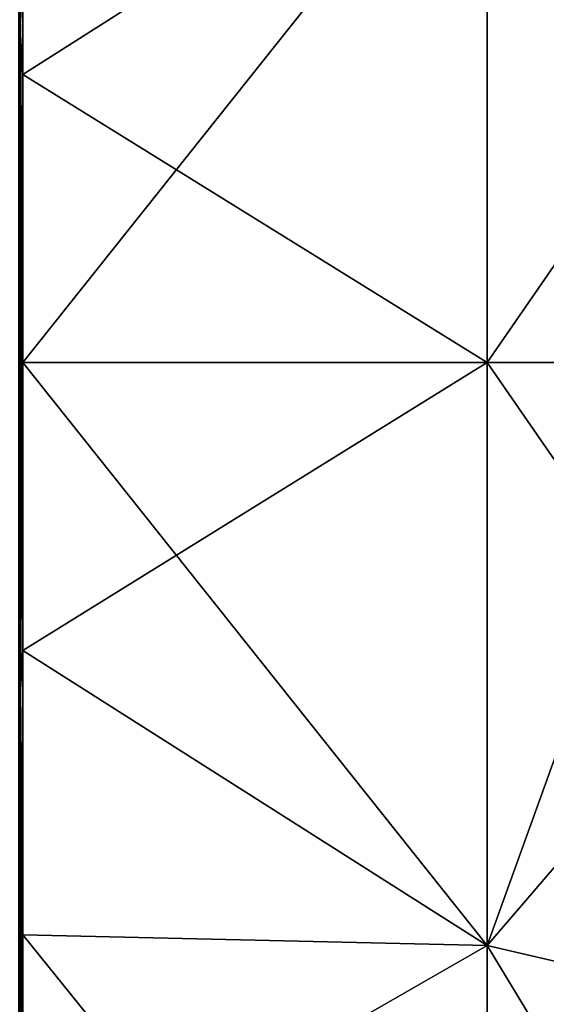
# Model space of a CAD drawing. Header units: millimetres. Extents: x -229 to 223, y -44 to 475.
# Tile 28 of 81: x -212 to -192, y 336 to 373. Entities that reach past the tile are written whole.
import ezdxf

# ---------------------------------------------------------------- set-up
doc = ezdxf.new("R2010")
doc.units = ezdxf.units.MM
doc.header["$LTSCALE"] = 52.148148
for name, color, linetype in [('255', 7, 'CONTINUOUS'), ('256', 7, 'CONTINUOUS'), ('334', 7, 'CONTINUOUS'), ('337', 7, 'CONTINUOUS'), ('338', 7, 'CONTINUOUS'), ('349', 7, 'CONTINUOUS')]:
    doc.layers.add(name, color=color, linetype=linetype)

msp = doc.modelspace()

# ---------------------------------------------------------------- linework, layer by layer
at = {"layer": '255', "linetype": 'Continuous'}
for points in [[(-186.023, 372.061, 132.841), (-184.572, 384.032, 132.834), (-194.355, 381.764, 121.515), (-186.023, 372.061, 132.841)], [(-194.355, 360, 123.448), (-194.355, 381.764, 121.515), (-211.672, 360, 97.416), (-194.355, 360, 123.448)], [(-211.672, 360, 97.416), (-194.355, 381.764, 121.515), (-211.672, 370.744, 96.822), (-211.672, 360, 97.416)], [(-211.672, 370.744, 96.822), (-194.355, 381.764, 121.515), (-211.672, 381.356, 95.046), (-211.672, 370.744, 96.822)], [(-194.355, 360, 123.448), (-186.023, 372.061, 132.841), (-194.355, 381.764, 121.515), (-194.355, 360, 123.448)], [(-186.508, 360, 132.844), (-186.023, 372.061, 132.841), (-194.355, 360, 123.448), (-186.508, 360, 132.844)], [(-194.355, 338.236, 121.515), (-194.355, 360, 123.448), (-211.672, 349.256, 96.822), (-194.355, 338.236, 121.515)], [(-211.672, 349.256, 96.822), (-194.355, 360, 123.448), (-211.672, 360, 97.416), (-211.672, 349.256, 96.822)], [(-186.023, 347.939, 132.841), (-186.508, 360, 132.844), (-194.355, 338.236, 121.515), (-186.023, 347.939, 132.841)], [(-194.355, 338.236, 121.515), (-186.508, 360, 132.844), (-194.355, 360, 123.448), (-194.355, 338.236, 121.515)], [(-211.672, 338.644, 95.046), (-194.355, 338.236, 121.515), (-211.672, 349.256, 96.822), (-211.672, 338.644, 95.046)], [(-184.572, 335.968, 132.834), (-186.023, 347.939, 132.841), (-194.355, 338.236, 121.515), (-184.572, 335.968, 132.834)], [(-211.672, 328.292, 92.111), (-194.355, 338.236, 121.515), (-211.672, 338.644, 95.046), (-211.672, 328.292, 92.111)], [(-194.355, 317.155, 115.775), (-194.355, 338.236, 121.515), (-211.672, 328.292, 92.111), (-194.355, 317.155, 115.775)], [(-194.355, 317.155, 115.775), (-184.572, 335.968, 132.834), (-194.355, 338.236, 121.515), (-194.355, 317.155, 115.775)]]:
    msp.add_3dface(points, dxfattribs=at)
at = {"layer": '256', "linetype": 'Continuous'}
for points in [[(-186.023, 372.061, -132.841), (-194.355, 381.764, -121.515), (-184.572, 384.032, -132.834), (-186.023, 372.061, -132.841)], [(-211.672, 370.744, -96.822), (-211.672, 381.356, -95.046), (-194.355, 381.764, -121.515), (-211.672, 370.744, -96.822)], [(-194.355, 360, -123.448), (-211.672, 370.744, -96.822), (-194.355, 381.764, -121.515), (-194.355, 360, -123.448)], [(-194.355, 360, -123.448), (-194.355, 381.764, -121.515), (-186.508, 360, -132.844), (-194.355, 360, -123.448)], [(-186.508, 360, -132.844), (-194.355, 381.764, -121.515), (-186.023, 372.061, -132.841), (-186.508, 360, -132.844)], [(-211.672, 360, -97.416), (-211.672, 370.744, -96.822), (-194.355, 360, -123.448), (-211.672, 360, -97.416)], [(-211.672, 349.256, -96.822), (-211.672, 360, -97.416), (-194.355, 338.236, -121.515), (-211.672, 349.256, -96.822)], [(-194.355, 338.236, -121.515), (-211.672, 360, -97.416), (-194.355, 360, -123.448), (-194.355, 338.236, -121.515)], [(-194.355, 338.236, -121.515), (-194.355, 360, -123.448), (-186.023, 347.939, -132.841), (-194.355, 338.236, -121.515)], [(-186.023, 347.939, -132.841), (-194.355, 360, -123.448), (-186.508, 360, -132.844), (-186.023, 347.939, -132.841)], [(-211.672, 338.644, -95.046), (-211.672, 349.256, -96.822), (-194.355, 338.236, -121.515), (-211.672, 338.644, -95.046)], [(-184.572, 335.968, -132.834), (-194.355, 338.236, -121.515), (-186.023, 347.939, -132.841), (-184.572, 335.968, -132.834)], [(-211.672, 328.292, -92.111), (-211.672, 338.644, -95.046), (-194.355, 317.155, -115.775), (-211.672, 328.292, -92.111)], [(-194.355, 317.155, -115.775), (-211.672, 338.644, -95.046), (-194.355, 338.236, -121.515), (-194.355, 317.155, -115.775)], [(-194.355, 317.155, -115.775), (-194.355, 338.236, -121.515), (-178.83, 312.596, -132.805), (-194.355, 317.155, -115.775)], [(-178.83, 312.596, -132.805), (-194.355, 338.236, -121.515), (-184.572, 335.968, -132.834), (-178.83, 312.596, -132.805)]]:
    msp.add_3dface(points, dxfattribs=at)
at = {"layer": '334', "linetype": 'Continuous'}
for points in [[(-211.766, 372.208, -96.149), (-211.819, 381.182, -94.273), (-211.766, 395.85, -90.047), (-211.766, 372.208, -96.149)], [(-211.819, 360, -96.624), (-211.819, 381.182, -94.273), (-211.766, 372.208, -96.149), (-211.819, 360, -96.624)], [(-211.766, 347.792, -96.149), (-211.819, 360, -96.624), (-211.766, 372.208, -96.149), (-211.766, 347.792, -96.149)], [(-211.819, 338.818, -94.273), (-211.819, 360, -96.624), (-211.766, 347.792, -96.149), (-211.819, 338.818, -94.273)], [(-211.766, 324.15, -90.047), (-211.819, 338.818, -94.273), (-211.766, 347.792, -96.149), (-211.766, 324.15, -90.047)], [(-211.819, 318.666, -87.337), (-211.819, 338.818, -94.273), (-211.766, 324.15, -90.047), (-211.819, 318.666, -87.337)]]:
    msp.add_3dface(points, dxfattribs=at)
at = {"layer": '337', "linetype": 'Continuous'}
for points in [[(-211.766, 395.85, 90.047), (-211.819, 381.182, 94.273), (-211.766, 372.208, 96.149), (-211.766, 395.85, 90.047)], [(-211.819, 381.182, 94.273), (-211.819, 360, 96.624), (-211.766, 372.208, 96.149), (-211.819, 381.182, 94.273)], [(-211.766, 372.208, 96.149), (-211.819, 360, 96.624), (-211.766, 347.792, 96.149), (-211.766, 372.208, 96.149)], [(-211.819, 360, 96.624), (-211.819, 338.818, 94.273), (-211.766, 347.792, 96.149), (-211.819, 360, 96.624)], [(-211.766, 347.792, 96.149), (-211.819, 338.818, 94.273), (-211.766, 324.15, 90.047), (-211.766, 347.792, 96.149)], [(-211.819, 338.818, 94.273), (-211.819, 318.666, 87.337), (-211.766, 324.15, 90.047), (-211.819, 338.818, 94.273)]]:
    msp.add_3dface(points, dxfattribs=at)
at = {"layer": '338', "linetype": 'Continuous'}
for points in [[(-211.672, 391.708, 92.111), (-211.766, 395.85, 90.047), (-211.766, 372.208, 96.149), (-211.672, 391.708, 92.111)], [(-211.672, 381.356, 95.046), (-211.672, 391.708, 92.111), (-211.766, 372.208, 96.149), (-211.672, 381.356, 95.046)], [(-211.672, 370.744, 96.822), (-211.672, 381.356, 95.046), (-211.766, 372.208, 96.149), (-211.672, 370.744, 96.822)], [(-211.672, 370.744, 96.822), (-211.766, 372.208, 96.149), (-211.766, 347.792, 96.149), (-211.672, 370.744, 96.822)], [(-211.672, 360, 97.416), (-211.672, 370.744, 96.822), (-211.766, 347.792, 96.149), (-211.672, 360, 97.416)], [(-211.672, 349.256, 96.822), (-211.672, 360, 97.416), (-211.766, 347.792, 96.149), (-211.672, 349.256, 96.822)], [(-211.672, 338.644, 95.046), (-211.672, 349.256, 96.822), (-211.766, 347.792, 96.149), (-211.672, 338.644, 95.046)], [(-211.672, 338.644, 95.046), (-211.766, 347.792, 96.149), (-211.766, 324.15, 90.047), (-211.672, 338.644, 95.046)], [(-211.672, 328.292, 92.111), (-211.672, 338.644, 95.046), (-211.766, 324.15, 90.047), (-211.672, 328.292, 92.111)]]:
    msp.add_3dface(points, dxfattribs=at)
at = {"layer": '349', "linetype": 'Continuous'}
for points in [[(-211.672, 381.356, -95.046), (-211.766, 372.208, -96.149), (-211.766, 395.85, -90.047), (-211.672, 381.356, -95.046)], [(-211.672, 381.356, -95.046), (-211.672, 370.744, -96.822), (-211.766, 372.208, -96.149), (-211.672, 381.356, -95.046)], [(-211.672, 370.744, -96.822), (-211.672, 360, -97.416), (-211.766, 372.208, -96.149), (-211.672, 370.744, -96.822)], [(-211.672, 360, -97.416), (-211.672, 349.256, -96.822), (-211.766, 372.208, -96.149), (-211.672, 360, -97.416)], [(-211.672, 349.256, -96.822), (-211.766, 347.792, -96.149), (-211.766, 372.208, -96.149), (-211.672, 349.256, -96.822)], [(-211.672, 349.256, -96.822), (-211.672, 338.644, -95.046), (-211.766, 347.792, -96.149), (-211.672, 349.256, -96.822)], [(-211.672, 338.644, -95.046), (-211.672, 328.292, -92.111), (-211.766, 347.792, -96.149), (-211.672, 338.644, -95.046)], [(-211.672, 328.292, -92.111), (-211.766, 324.15, -90.047), (-211.766, 347.792, -96.149), (-211.672, 328.292, -92.111)]]:
    msp.add_3dface(points, dxfattribs=at)

doc.saveas('drawing.dxf')
